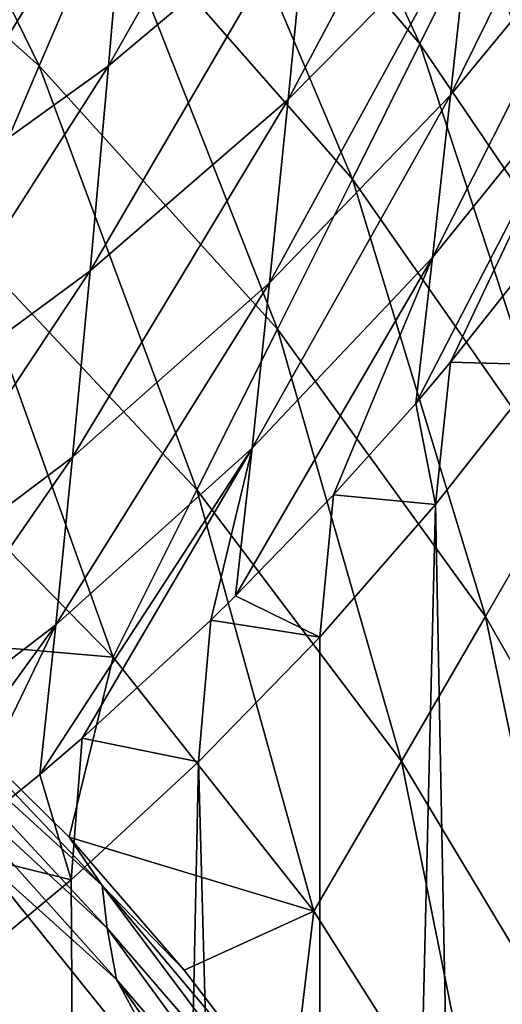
# Model space of a CAD drawing. Header units: metres. Extents: x -25 to 70, y -236 to 25.
# Tile 155 of 256: x 10.02 to 12.21, y -211.51 to -207.04. Entities that reach past the tile are written whole.
import ezdxf

# ---------------------------------------------------------------- set-up
doc = ezdxf.new("R2010")
doc.units = ezdxf.units.M
doc.layers.add('solid_10481002', color=7, linetype='CONTINUOUS')

msp = doc.modelspace()

# ---------------------------------------------------------------- linework, layer by layer
at = {"layer": 'solid_10481002'}
for points in [[(11.837072, -207.149551, 231.942764), (10.717796, -205.840088, 231.564819), (10.969489, -205.263382, 232.536407)], [(11.837072, -207.149551, 231.942764), (10.969489, -205.263382, 232.536407), (12.101676, -206.613007, 232.910339)], [(10.111265, -207.248566, 229.881622), (8.907701, -206.176865, 229.557434), (9.195845, -205.377808, 230.336136)], [(10.111265, -207.248566, 229.881622), (9.195845, -205.377808, 230.336136), (10.429793, -206.506012, 230.673187)], [(10.425345, -207.249023, 337.207886), (11.328702, -206.487747, 336.734711), (11.421956, -205.488922, 338.603424)], [(10.512028, -206.231949, 339.122162), (10.425345, -207.249023, 337.207886), (11.421956, -205.488922, 338.603424)], [(11.239913, -207.402191, 334.781067), (12.064794, -206.566177, 334.326447), (12.159346, -205.670334, 336.229736)], [(11.328702, -206.487747, 336.734711), (11.239913, -207.402191, 334.781067), (12.159346, -205.670334, 336.229736)], [(11.976092, -207.381577, 332.345612), (12.720675, -206.475769, 331.920776), (12.813459, -205.678711, 333.846283)], [(12.064794, -206.566177, 334.326447), (11.976092, -207.381577, 332.345612), (12.813459, -205.678711, 333.846283)], [(11.531242, -207.763657, 231.047089), (10.429793, -206.506012, 230.673187), (10.717796, -205.840088, 231.564819)], [(11.531242, -207.763657, 231.047089), (10.717796, -205.840088, 231.564819), (11.837072, -207.149551, 231.942764)], [(9.770876, -208.047485, 229.19574), (8.907701, -206.176865, 229.557434), (10.111265, -207.248566, 229.881622)], [(13.071006, -208.080658, 233.315323), (12.101676, -206.613007, 232.910339), (12.319308, -206.163055, 233.927216)], [(9.454344, -207.947922, 337.645599), (10.425345, -207.249023, 337.207886), (10.512028, -206.231949, 339.122162)], [(9.534782, -206.915283, 339.602661), (9.454344, -207.947922, 337.645599), (10.512028, -206.231949, 339.122162)], [(11.190914, -208.444183, 230.24147), (10.111265, -207.248566, 229.881622), (10.429793, -206.506012, 230.673187)], [(10.342113, -208.179596, 335.206451), (11.239913, -207.402191, 334.781067), (11.328702, -206.487747, 336.734711)], [(10.425345, -207.249023, 337.207886), (10.342113, -208.179596, 335.206451), (11.328702, -206.487747, 336.734711)], [(11.190914, -208.444183, 230.24147), (10.429793, -206.506012, 230.673187), (11.531242, -207.763657, 231.047089)], [(11.893806, -208.118607, 330.292297), (12.636463, -207.197586, 329.926117), (12.720675, -206.475769, 331.920776)], [(11.976092, -207.381577, 332.345612), (11.893806, -208.118607, 330.292297), (12.720675, -206.475769, 331.920776)], [(11.155515, -208.233597, 332.747131), (11.976092, -207.381577, 332.345612), (12.064794, -206.566177, 334.326447)], [(11.239913, -207.402191, 334.781067), (11.155515, -208.233597, 332.747131), (12.064794, -206.566177, 334.326447)], [(12.801939, -208.574219, 232.352081), (11.837072, -207.149551, 231.942764), (12.101676, -206.613007, 232.910339)], [(12.801939, -208.574219, 232.352081), (12.101676, -206.613007, 232.910339), (13.071006, -208.080658, 233.315323)], [(12.48727, -209.133133, 231.452179), (11.531242, -207.763657, 231.047089), (11.837072, -207.149551, 231.942764)], [(12.48727, -209.133133, 231.452179), (11.837072, -207.149551, 231.942764), (12.801939, -208.574219, 232.352081)], [(12.636463, -207.197586, 329.926117), (11.817924, -208.780472, 328.171906), (11.975967, -208.594299, 328.111328)], [(11.893806, -208.118607, 330.292297), (11.817924, -208.780472, 328.171906), (12.636463, -207.197586, 329.926117)], [(12.636463, -207.197586, 329.926117), (11.975967, -208.594299, 328.111328), (12.479284, -207.958054, 327.904297)], [(9.376562, -208.892151, 335.599365), (10.342113, -208.179596, 335.206451), (10.425345, -207.249023, 337.207886)], [(9.454344, -207.947922, 337.645599), (9.376562, -208.892151, 335.599365), (10.425345, -207.249023, 337.207886)], [(10.825833, -209.173492, 229.530319), (9.770876, -208.047485, 229.19574), (10.111265, -207.248566, 229.881622)], [(10.825833, -209.173492, 229.530319), (10.111265, -207.248566, 229.881622), (11.190914, -208.444183, 230.24147)], [(10.262223, -209.024734, 333.12207), (11.155515, -208.233597, 332.747131), (11.239913, -207.402191, 334.781067)], [(10.342113, -208.179596, 335.206451), (10.262223, -209.024734, 333.12207), (11.239913, -207.402191, 334.781067)], [(11.07585, -208.983597, 330.63736), (11.893806, -208.118607, 330.292297), (11.976092, -207.381577, 332.345612)], [(11.155515, -208.233597, 332.747131), (11.07585, -208.983597, 330.63736), (11.976092, -207.381577, 332.345612)], [(12.134412, -209.747803, 230.631531), (11.190914, -208.444183, 230.24147), (11.531242, -207.763657, 231.047089)], [(12.134412, -209.747803, 230.631531), (11.531242, -207.763657, 231.047089), (12.48727, -209.133133, 231.452179)], [(12.406887, -208.605789, 325.705505), (12.479284, -207.958054, 327.904297), (11.975967, -208.594299, 328.111328)], [(9.770876, -208.047485, 229.19574), (10.446321, -209.932739, 228.915466), (9.417837, -208.881042, 228.618378)], [(10.825833, -209.173492, 229.530319), (10.446321, -209.932739, 228.915466), (9.770876, -208.047485, 229.19574)], [(11.893806, -208.118607, 330.292297), (11.001201, -209.654404, 328.456268), (11.44578, -209.19603, 328.307129)], [(11.07585, -208.983597, 330.63736), (11.001201, -209.654404, 328.456268), (11.893806, -208.118607, 330.292297)], [(11.893806, -208.118607, 330.292297), (11.44578, -209.19603, 328.307129), (11.817924, -208.780472, 328.171906)], [(9.301434, -209.748825, 333.467621), (10.262223, -209.024734, 333.12207), (10.342113, -208.179596, 335.206451)], [(9.376562, -208.892151, 335.599365), (9.301434, -209.748825, 333.467621), (10.342113, -208.179596, 335.206451)], [(10.185919, -209.785675, 330.958588), (11.07585, -208.983597, 330.63736), (11.155515, -208.233597, 332.747131)], [(10.262223, -209.024734, 333.12207), (10.185919, -209.785675, 330.958588), (11.155515, -208.233597, 332.747131)], [(11.753818, -210.403503, 229.893509), (10.825833, -209.173492, 229.530319), (11.190914, -208.444183, 230.24147)], [(11.753818, -210.403503, 229.893509), (11.190914, -208.444183, 230.24147), (12.134412, -209.747803, 230.631531)], [(11.908198, -209.239838, 325.863556), (11.975967, -208.594299, 328.111328), (11.817924, -208.780472, 328.171906)], [(11.908198, -209.239838, 325.863556), (12.406887, -208.605789, 325.705505), (11.975967, -208.594299, 328.111328)], [(12.303231, -229.740814, 241.535919), (12.406887, -208.605789, 325.705505), (11.908198, -209.239838, 325.863556)], [(11.908198, -209.239838, 325.863556), (11.817924, -208.780472, 328.171906), (11.44578, -209.19603, 328.307129)], [(9.417837, -208.881042, 228.618378), (10.446321, -209.932739, 228.915466), (9.319087, -209.835297, 228.247635)], [(11.07585, -208.983597, 330.63736), (10.113151, -210.463699, 328.719635), (10.305229, -210.2995, 328.666199)], [(10.185919, -209.785675, 330.958588), (10.113151, -210.463699, 328.719635), (11.07585, -208.983597, 330.63736)], [(11.07585, -208.983597, 330.63736), (10.305229, -210.2995, 328.666199), (10.889156, -209.763931, 328.491913)], [(11.07585, -208.983597, 330.63736), (10.889156, -209.763931, 328.491913), (11.001201, -209.654404, 328.456268)], [(9.229211, -210.51889, 331.253601), (10.185919, -209.785675, 330.958588), (10.262223, -209.024734, 333.12207)], [(9.301434, -209.748825, 333.467621), (9.229211, -210.51889, 331.253601), (10.262223, -209.024734, 333.12207)], [(12.931606, -211.142365, 231.046051), (12.134412, -209.747803, 230.631531), (12.48727, -209.133133, 231.452179)], [(10.825833, -209.173492, 229.530319), (11.356522, -211.084442, 229.239075), (10.446321, -209.932739, 228.915466)], [(11.753818, -210.403503, 229.893509), (11.356522, -211.084442, 229.239075), (10.825833, -209.173492, 229.530319)], [(11.382732, -209.840607, 326.013336), (11.44578, -209.19603, 328.307129), (11.001201, -209.654404, 328.456268)], [(11.382732, -209.840607, 326.013336), (11.908198, -209.239838, 325.863556), (11.44578, -209.19603, 328.307129)], [(11.387437, -230.833038, 241.808228), (11.908198, -209.239838, 325.863556), (11.382732, -209.840607, 326.013336)], [(11.387437, -230.833038, 241.808228), (12.303231, -229.740814, 241.535919), (11.908198, -209.239838, 325.863556)], [(11.382732, -209.840607, 326.013336), (11.001201, -209.654404, 328.456268), (10.889156, -209.763931, 328.491913)], [(10.832452, -210.406998, 326.154541), (10.889156, -209.763931, 328.491913), (10.305229, -210.2995, 328.666199)], [(10.832452, -210.406998, 326.154541), (11.382732, -209.840607, 326.013336), (10.889156, -209.763931, 328.491913)], [(12.545006, -211.722275, 230.280075), (11.753818, -210.403503, 229.893509), (12.134412, -209.747803, 230.631531)], [(12.545006, -211.722275, 230.280075), (12.134412, -209.747803, 230.631531), (12.931606, -211.142365, 231.046051)], [(10.185919, -209.785675, 330.958588), (9.159431, -211.202377, 328.960083), (9.694655, -210.802841, 328.830017)], [(9.229211, -210.51889, 331.253601), (9.159431, -211.202377, 328.960083), (10.185919, -209.785675, 330.958588)], [(10.185919, -209.785675, 330.958588), (9.694655, -210.802841, 328.830017), (10.113151, -210.463699, 328.719635)], [(10.39654, -210.967941, 228.530197), (9.319087, -209.835297, 228.247635), (10.247267, -210.749374, 228.499527)], [(10.446321, -209.932739, 228.915466), (10.247267, -210.749374, 228.499527), (9.319087, -209.835297, 228.247635)], [(9.38054, -210.042023, 228.234207), (9.319087, -209.835297, 228.247635), (10.39654, -210.967941, 228.530197)], [(11.387437, -230.833038, 241.808228), (11.382732, -209.840607, 326.013336), (10.832452, -210.406998, 326.154541)], [(10.446321, -209.932739, 228.915466), (11.356522, -211.084442, 229.239075), (10.247267, -210.749374, 228.499527)], [(10.418427, -211.161316, 228.513306), (9.47471, -210.293274, 228.257477), (9.38054, -210.042023, 228.234207)], [(10.418427, -211.161316, 228.513306), (9.38054, -210.042023, 228.234207), (10.39654, -210.967941, 228.530197)], [(9.47471, -210.293274, 228.257477), (10.461815, -211.39476, 228.532135), (9.836137, -210.83136, 228.379013)], [(10.418427, -211.161316, 228.513306), (10.461815, -211.39476, 228.532135), (9.47471, -210.293274, 228.257477)], [(10.255132, -210.94191, 326.287903), (10.305229, -210.2995, 328.666199), (10.113151, -210.463699, 328.719635)], [(10.255132, -210.94191, 326.287903), (10.832452, -210.406998, 326.154541), (10.305229, -210.2995, 328.666199)], [(10.38756, -231.820526, 242.054398), (10.832452, -210.406998, 326.154541), (10.255132, -210.94191, 326.287903)], [(10.38756, -231.820526, 242.054398), (11.387437, -230.833038, 241.808228), (10.832452, -210.406998, 326.154541)], [(11.753818, -210.403503, 229.893509), (12.138786, -212.322769, 229.584885), (11.356522, -211.084442, 229.239075)], [(12.545006, -211.722275, 230.280075), (12.138786, -212.322769, 229.584885), (11.753818, -210.403503, 229.893509)], [(10.255132, -210.94191, 326.287903), (10.113151, -210.463699, 328.719635), (9.694655, -210.802841, 328.830017)], [(10.39654, -210.967941, 228.530197), (10.247267, -210.749374, 228.499527), (10.768064, -211.351501, 228.665665)], [(11.356522, -211.084442, 229.239075), (10.768064, -211.351501, 228.665665), (10.247267, -210.749374, 228.499527)], [(9.648858, -211.447311, 326.413879), (10.255132, -210.94191, 326.287903), (9.694655, -210.802841, 328.830017)], [(9.149692, -211.19429, 228.469482), (9.836137, -210.83136, 228.379013), (10.817965, -212.052094, 228.683395)], [(10.461815, -211.39476, 228.532135), (10.817965, -212.052094, 228.683395), (9.836137, -210.83136, 228.379013)], [(10.38756, -231.820526, 242.054398), (10.255132, -210.94191, 326.287903), (9.648858, -211.447311, 326.413879)], [(10.39654, -210.967941, 228.530197), (10.768064, -211.351501, 228.665665), (11.249036, -211.981857, 228.839447)], [(11.32888, -212.215027, 228.841141), (10.39654, -210.967941, 228.530197), (11.249036, -211.981857, 228.839447)], [(10.418427, -211.161316, 228.513306), (10.39654, -210.967941, 228.530197), (11.32888, -212.215027, 228.841141)], [(11.356522, -211.084442, 229.239075), (11.249036, -211.981857, 228.839447), (10.768064, -211.351501, 228.665665)], [(11.356522, -211.084442, 229.239075), (12.138786, -212.322769, 229.584885), (11.249036, -211.981857, 228.839447)], [(11.315318, -212.388168, 228.819214), (10.461815, -211.39476, 228.532135), (10.418427, -211.161316, 228.513306)], [(11.315318, -212.388168, 228.819214), (10.418427, -211.161316, 228.513306), (11.32888, -212.215027, 228.841141)], [(10.154267, -212.372879, 228.763367), (9.149692, -211.19429, 228.469482), (10.817965, -212.052094, 228.683395)], [(9.324577, -211.509888, 228.563293), (9.149692, -211.19429, 228.469482), (10.154267, -212.372879, 228.763367)], [(10.461815, -211.39476, 228.532135), (11.313827, -212.59613, 228.831696), (10.817965, -212.052094, 228.683395)], [(11.315318, -212.388168, 228.819214), (11.313827, -212.59613, 228.831696), (10.461815, -211.39476, 228.532135)], [(9.29877, -232.71196, 242.276627), (10.38756, -231.820526, 242.054398), (9.648858, -211.447311, 326.413879)]]:
    msp.add_3dface(points, dxfattribs=at)

doc.saveas('drawing.dxf')
